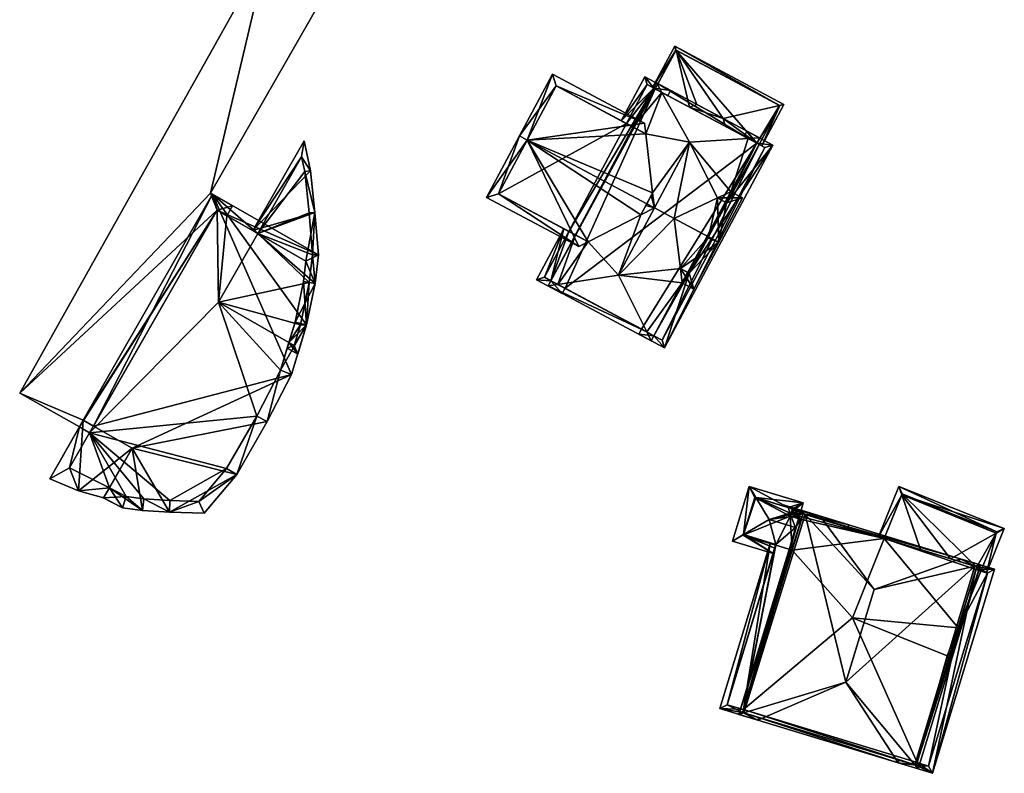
# Model space of a CAD drawing. Header units: inches. Extents: x 2523744 to 2528136, y 1148995 to 1152010.
# Tile 247 of 256: x 2527864 to 2527948, y 1151521 to 1151585. Entities that reach past the tile are written whole.
import ezdxf

# ---------------------------------------------------------------- set-up
doc = ezdxf.new("R2010")
doc.units = ezdxf.units.IN
doc.header["$MEASUREMENT"] = 0
doc.layers.add('Gebaeude Einzelhaus', color=10, linetype='Continuous')

msp = doc.modelspace()

# ---------------------------------------------------------------- meshes
at = {"layer": 'Gebaeude Einzelhaus'}
mesh = msp.add_polyface(dxfattribs=at)
corners = [(2527884.88, 1151591.135, 389.201), (2527879.988, 1151570.354, 389.201), (2527890.155, 1151588.116, 389.201), (2527863.655, 1151553.24, 389.201), (2527880.538, 1151568.888, 389.201), (2527881.875, 1151569.273, 389.201), (2527869.098, 1151550.91, 389.201), (2527868.768, 1151550.334, 389.201), (2527869.965, 1151550.414, 389.201), (2527881.384, 1151568.404, 389.201), (2527869.098, 1151550.91, 396.37), (2527866.233, 1151545.906, 397.557), (2527868.675, 1151544.859, 397.493), (2527873.275, 1151548.519, 396.37), (2527870.838, 1151544.26, 397.379), (2527879.988, 1151570.354, 371.664), (2527881.875, 1151569.273, 371.664), (2527890.155, 1151588.116, 371.664), (2527884.88, 1151591.135, 371.664), (2527863.655, 1151553.24, 371.664), (2527868.768, 1151550.334, 371.664), (2527881.384, 1151568.404, 371.664), (2527880.538, 1151568.888, 371.664), (2527869.637, 1151549.841, 371.664), (2527869.965, 1151550.414, 395.528), (2527869.098, 1151550.91, 395.424), (2527873.275, 1151548.519, 395.923), (2527866.233, 1151545.906, 371.664), (2527868.675, 1151544.859, 371.664), (2527870.838, 1151544.26, 371.664), (2527870.838, 1151544.26, 395.923), (2527871.327, 1151545.114, 395.923), (2527871.327, 1151545.114, 371.664), (2527867.914, 1151546.83, 371.664)]
mesh.append_faces([[corners[k] for k in face] for face in [(10, 12, 13), (13, 12, 14), (10, 11, 12), (5, 4, 9), (4, 6, 8), (4, 3, 6), (6, 3, 7), (5, 1, 4), (4, 1, 3), (3, 1, 0), (0, 1, 2)]], dxfattribs={"color": 13})
mesh.append_faces([[corners[k] for k in face] for face in [(28, 32, 29), (28, 33, 32), (33, 20, 23), (28, 27, 33), (33, 27, 20), (13, 31, 26), (31, 30, 32), (32, 30, 29), (13, 14, 31), (31, 14, 30), (28, 30, 12), (12, 30, 14), (28, 29, 30), (12, 27, 28), (12, 11, 27), (27, 7, 20), (7, 25, 6), (27, 11, 7), (7, 11, 25), (25, 11, 10), (25, 8, 6), (25, 24, 8), (24, 13, 26), (25, 10, 24), (24, 10, 13), (19, 22, 20), (20, 22, 23), (22, 16, 21), (17, 15, 18), (18, 15, 19), (19, 15, 22), (22, 15, 16), (16, 5, 21), (21, 5, 9), (19, 20, 3), (3, 20, 7), (3, 0, 19), (19, 0, 18), (0, 2, 18), (18, 2, 17), (2, 1, 17), (17, 1, 15), (1, 5, 15), (15, 5, 16)]], dxfattribs={"color": 41})
mesh = msp.add_polyface(dxfattribs=at)
corners = [(2527928.676, 1151577.865, 377.397), (2527927.153, 1151574.405, 377.305), (2527929.044, 1151577.951, 377.305), (2527926.932, 1151574.523, 377.386), (2527926.719, 1151574.637, 377.465), (2527923.851, 1151576.733, 378.609), (2527924.005, 1151576.085, 378.466), (2527921.583, 1151577.943, 378.609), (2527920.959, 1151577.709, 378.466), (2527919.704, 1151582.935, 377.305), (2527919.837, 1151582.581, 377.397), (2527917.812, 1151579.389, 377.305), (2527918.032, 1151579.271, 377.387), (2527928.706, 1151577.849, 377.386), (2527919.806, 1151582.598, 377.386), (2527928.706, 1151577.849, 371.459), (2527919.806, 1151582.598, 371.459), (2527918.032, 1151579.271, 371.459), (2527926.932, 1151574.523, 371.459), (2527926.719, 1151574.637, 371.459)]
mesh.append_faces([[corners[k] for k in face] for face in [(10, 14, 9), (9, 14, 11), (11, 14, 12), (3, 13, 1), (1, 13, 2), (2, 13, 0), (10, 9, 0), (0, 9, 2), (10, 8, 7), (10, 12, 8), (10, 11, 12), (10, 9, 11), (0, 10, 5), (5, 10, 7), (2, 9, 0), (0, 9, 10), (5, 8, 6), (5, 7, 8), (4, 5, 6), (3, 0, 4), (4, 0, 5), (3, 1, 0), (0, 1, 2)]], dxfattribs={"color": 13})
mesh.append_faces([[corners[k] for k in face] for face in [(19, 15, 18), (19, 16, 15), (19, 17, 16), (15, 13, 18), (18, 13, 3), (16, 17, 14), (14, 17, 12), (14, 10, 16), (0, 15, 10), (10, 15, 16), (0, 13, 15)]], dxfattribs={"color": 41})
mesh = msp.add_polyface(dxfattribs=at)
corners = [(2527917.308, 1151569.435, 387.793), (2527917.966, 1151569.084, 387.793), (2527917.814, 1151570.384, 387.262), (2527907.077, 1151574.894, 387.793), (2527917.224, 1151575.426, 385.201), (2527917.118, 1151576.332, 384.83), (2527909.238, 1151580.536, 384.83), (2527906.416, 1151575.246, 387.793), (2527903.605, 1151569.979, 384.83), (2527911.486, 1151565.774, 384.83), (2527912.3, 1151566.191, 385.202), (2527916.804, 1151568.491, 387.262), (2527909.546, 1151579.523, 385.2), (2527904.62, 1151570.288, 385.202), (2527917.228, 1151569.284, 387.708), (2527917.681, 1151570.135, 387.262), (2527916.129, 1151576.011, 384.316), (2527915.572, 1151576.308, 382.212), (2527909.546, 1151579.523, 371.459), (2527916.129, 1151576.011, 382.718), (2527915.572, 1151576.308, 371.459), (2527904.62, 1151570.288, 371.459), (2527911.203, 1151566.776, 384.316), (2527910.645, 1151567.073, 382.211), (2527911.203, 1151566.776, 382.718), (2527910.645, 1151567.073, 371.459)]
mesh.append_faces([[corners[k] for k in face] for face in [(0, 1, 14), (14, 1, 11), (7, 13, 8), (8, 13, 9), (9, 13, 10), (7, 3, 13), (4, 12, 5), (5, 12, 6), (6, 12, 7), (7, 12, 3), (1, 0, 2), (3, 11, 0), (0, 11, 1), (3, 10, 11), (3, 9, 10), (3, 8, 9), (3, 7, 8), (3, 6, 7), (3, 5, 6), (3, 4, 5), (0, 2, 3), (3, 2, 4), (0, 1, 2)]], dxfattribs={"color": 13})
mesh.append_faces([[corners[k] for k in face] for face in [(21, 20, 25), (21, 18, 20), (23, 21, 25), (23, 13, 21), (24, 22, 23), (23, 22, 13), (13, 22, 10), (3, 12, 13), (13, 12, 21), (21, 12, 18), (18, 17, 20), (17, 16, 19), (18, 12, 17), (17, 12, 16), (16, 12, 4), (11, 15, 14), (15, 0, 14), (15, 2, 0)]], dxfattribs={"color": 41})
mesh = msp.add_polyface(dxfattribs=at)
corners = [(2527925.999, 1151575.021, 384.871), (2527918.139, 1151579.78, 384.316), (2527918.591, 1151578.972, 384.871), (2527926.954, 1151575.078, 384.316), (2527920.973, 1151574.72, 387.793), (2527909.109, 1151562.851, 384.316), (2527908.873, 1151562.409, 384.316), (2527909.699, 1151562.536, 384.792), (2527912.3, 1151566.191, 385.202), (2527914.9, 1151563.338, 387.793), (2527911.203, 1151566.776, 384.316), (2527916.804, 1151568.491, 387.262), (2527917.966, 1151569.084, 387.793), (2527917.814, 1151570.384, 387.262), (2527917.681, 1151570.135, 387.262), (2527917.224, 1151575.426, 385.201), (2527917.904, 1151579.339, 384.316), (2527916.129, 1151576.011, 384.316), (2527917.686, 1151557.708, 384.316), (2527917.305, 1151558.478, 384.791), (2527919.656, 1151568.182, 386.489), (2527923.369, 1151569.937, 384.822), (2527924.495, 1151570.469, 384.316), (2527920.335, 1151562.674, 384.316), (2527920.185, 1151563.887, 384.795), (2527917.921, 1151558.149, 384.316), (2527920.806, 1151563.556, 384.316), (2527926.719, 1151574.637, 384.316), (2527924.024, 1151569.587, 384.316), (2527925.885, 1151575.648, 383.823), (2527925.65, 1151575.207, 383.823), (2527926.719, 1151574.637, 382.848), (2527924.143, 1151569.524, 382.741), (2527924.024, 1151569.587, 382.849), (2527928.095, 1151574.469, 381.809), (2527920.925, 1151563.493, 382.741), (2527917.921, 1151558.149, 382.85), (2527920.806, 1151563.556, 382.85), (2527918.829, 1151557.098, 381.808), (2527916.619, 1151558.278, 383.823), (2527916.854, 1151558.718, 383.823), (2527918.623, 1151557.774, 382.21), (2527927.419, 1151574.263, 382.21), (2527915.572, 1151576.308, 382.212), (2527916.129, 1151576.011, 382.718), (2527917.904, 1151579.339, 382.717), (2527919.353, 1151579.133, 383.823), (2527919.118, 1151578.692, 383.823), (2527917.141, 1151580.313, 381.809), (2527915.13, 1151576.543, 381.809), (2527909.109, 1151562.851, 382.718), (2527911.203, 1151566.776, 382.718), (2527910.645, 1151567.073, 382.211), (2527910.205, 1151567.308, 381.809), (2527907.875, 1151562.941, 381.809), (2527910.085, 1151561.763, 383.823), (2527910.32, 1151562.204, 383.823), (2527917.348, 1151579.636, 382.212), (2527908.551, 1151563.148, 382.21), (2527920.959, 1151577.709, 378.466), (2527924.005, 1151576.085, 378.466), (2527926.719, 1151574.637, 377.465), (2527918.032, 1151579.271, 377.387), (2527917.904, 1151579.339, 371.459), (2527918.032, 1151579.271, 371.459), (2527910.32, 1151562.205, 371.459), (2527909.109, 1151562.851, 371.459), (2527916.854, 1151558.718, 371.459), (2527917.921, 1151558.149, 371.459), (2527926.719, 1151574.637, 371.459), (2527918.623, 1151557.774, 371.459), (2527927.419, 1151574.263, 371.459), (2527926.932, 1151574.523, 377.386), (2527926.932, 1151574.523, 371.459), (2527917.348, 1151579.636, 371.459), (2527915.572, 1151576.308, 371.459), (2527908.551, 1151563.148, 371.459), (2527910.645, 1151567.073, 371.459)]
mesh.append_faces([[corners[k] for k in face] for face in [(58, 53, 52), (50, 54, 58), (58, 54, 53), (50, 55, 54), (50, 56, 55), (45, 46, 47), (45, 48, 46), (45, 57, 48), (48, 57, 49), (49, 57, 43), (50, 55, 56), (50, 54, 55), (50, 53, 54), (50, 52, 53), (50, 51, 52), (43, 45, 49), (49, 45, 48), (48, 45, 46), (46, 45, 47), (43, 44, 45), (36, 39, 40), (36, 38, 39), (34, 31, 29), (29, 31, 30), (38, 42, 34), (34, 42, 31), (36, 41, 38), (38, 41, 42), (38, 36, 39), (39, 36, 40), (34, 35, 38), (38, 35, 36), (36, 35, 37), (34, 32, 35), (29, 31, 34), (34, 31, 32), (32, 31, 33), (29, 30, 31), (27, 0, 3), (18, 19, 25), (7, 19, 6), (6, 19, 18), (5, 7, 6), (0, 2, 1), (3, 0, 1), (1, 2, 16), (21, 28, 22), (0, 27, 3), (0, 22, 27), (24, 23, 26), (23, 19, 25), (25, 19, 18), (20, 9, 24), (24, 9, 23), (23, 9, 19), (20, 12, 9), (0, 4, 22), (22, 4, 21), (21, 4, 20), (20, 4, 12), (6, 19, 7), (7, 19, 9), (6, 18, 19), (15, 2, 17), (17, 2, 16), (16, 2, 1), (13, 4, 15), (15, 4, 2), (11, 12, 14), (14, 12, 13), (13, 12, 4), (8, 9, 11), (11, 9, 12), (5, 7, 10), (10, 7, 8), (8, 7, 9), (5, 6, 7), (0, 2, 4), (3, 1, 0), (0, 1, 2)]], dxfattribs={"color": 13})
mesh.append_faces([[corners[k] for k in face] for face in [(77, 66, 76), (75, 63, 77), (77, 63, 66), (75, 74, 63), (58, 66, 50), (58, 76, 66), (76, 52, 77), (76, 58, 52), (74, 75, 57), (57, 75, 43), (45, 63, 57), (57, 63, 74), (68, 73, 70), (70, 73, 71), (68, 69, 73), (42, 61, 31), (42, 72, 61), (42, 71, 72), (72, 71, 73), (42, 41, 71), (71, 41, 70), (36, 68, 41), (41, 68, 70), (64, 66, 63), (64, 65, 66), (64, 69, 65), (65, 69, 67), (67, 69, 68), (22, 31, 27), (28, 33, 22), (22, 33, 31), (36, 23, 25), (36, 37, 23), (23, 37, 26), (19, 36, 25), (36, 67, 68), (36, 65, 67), (7, 50, 19), (19, 50, 36), (36, 50, 65), (65, 50, 66), (7, 5, 50), (5, 10, 50), (50, 10, 51), (45, 44, 16), (16, 44, 17), (45, 62, 63), (63, 62, 64), (45, 59, 62), (60, 31, 61), (59, 0, 60), (60, 0, 31), (31, 0, 27), (45, 2, 59), (59, 2, 0), (45, 16, 2)]], dxfattribs={"color": 41})
mesh = msp.add_polyface(dxfattribs=at)
corners = [(2527883.594, 1151567.139, 392.935), (2527888.541, 1151572.266, 392.935), (2527887.996, 1151574.83, 392.935), (2527888.921, 1151568.699, 392.935), (2527884.028, 1151566.89, 392.935), (2527888.144, 1151564.534, 392.935), (2527888.93, 1151562.628, 392.935), (2527887.941, 1151562.781, 392.935), (2527889.213, 1151565.074, 392.935), (2527888.195, 1151559.066, 392.935), (2527887.226, 1151559.316, 392.935), (2527886.698, 1151557.57, 392.935), (2527887.441, 1151556.569, 392.935), (2527886.55, 1151557.079, 392.935), (2527888.046, 1151572.191, 392.935), (2527887.78, 1151573.445, 392.935), (2527888.71, 1151565.081, 392.935), (2527888.424, 1151568.655, 392.935), (2527888.438, 1151562.711, 392.935), (2527887.144, 1151557.315, 392.935), (2527887.679, 1151559.071, 392.935), (2527888.438, 1151562.711, 371.664), (2527887.679, 1151559.071, 371.664), (2527888.71, 1151565.081, 371.664), (2527888.424, 1151568.655, 371.664), (2527888.046, 1151572.191, 371.664), (2527887.78, 1151573.445, 371.664), (2527884.028, 1151566.89, 371.664), (2527886.698, 1151557.57, 371.664), (2527887.144, 1151557.315, 371.664), (2527880.669, 1151561.021, 371.664)]
mesh.append_faces([[corners[k] for k in face] for face in [(2, 15, 0), (0, 15, 4), (19, 13, 11), (19, 12, 13), (18, 9, 20), (20, 9, 19), (19, 9, 12), (16, 6, 18), (18, 6, 9), (16, 8, 6), (14, 3, 17), (17, 3, 16), (16, 3, 8), (2, 1, 15), (15, 1, 14), (14, 1, 3), (9, 11, 12), (12, 11, 13), (9, 10, 11), (6, 7, 9), (9, 7, 10), (3, 5, 8), (8, 5, 6), (6, 5, 7), (3, 4, 5), (3, 0, 4), (3, 1, 0), (0, 1, 2)]], dxfattribs={"color": 13})
mesh.append_faces([[corners[k] for k in face] for face in [(21, 27, 23), (23, 27, 24), (24, 27, 25), (25, 27, 26), (22, 30, 21), (21, 30, 27), (22, 28, 30), (22, 29, 28), (20, 19, 22), (22, 19, 29), (29, 19, 28), (28, 19, 11), (4, 15, 27), (27, 15, 26), (15, 14, 26), (26, 14, 25), (14, 17, 25), (25, 17, 24), (17, 16, 24), (24, 16, 23), (16, 18, 23), (23, 18, 21), (18, 20, 21), (21, 20, 22)]], dxfattribs={"color": 41})
mesh = msp.add_polyface(dxfattribs=at)
corners = [(2527880.166, 1151570.251, 395.424), (2527888.93, 1151562.628, 396.605), (2527889.213, 1151565.074, 396.505), (2527888.195, 1151559.066, 396.723), (2527869.965, 1151550.414, 395.528), (2527869.098, 1151550.91, 395.424), (2527886.914, 1151554.828, 396.827), (2527873.275, 1151548.519, 395.923), (2527874.159, 1151543.183, 396.278), (2527871.327, 1151545.114, 395.923), (2527876.468, 1151543.038, 396.493), (2527882.224, 1151546.265, 396.845), (2527884.816, 1151550.795, 396.845), (2527872.456, 1151543.425, 396.112), (2527870.838, 1151544.26, 395.923), (2527870.744, 1151544.286, 395.913), (2527879.451, 1151542.954, 396.765), (2527888.144, 1151564.534, 396.436), (2527880.538, 1151568.888, 395.528), (2527887.226, 1151559.316, 396.623), (2527887.941, 1151562.781, 396.508), (2527885.984, 1151555.206, 396.723), (2527883.934, 1151551.266, 396.741), (2527878.996, 1151543.968, 396.672), (2527881.348, 1151546.769, 396.74), (2527874.265, 1151544.178, 396.236), (2527876.513, 1151544.038, 396.446), (2527872.76, 1151544.393, 396.089), (2527883.934, 1151551.266, 371.664), (2527881.348, 1151546.769, 371.664), (2527885.984, 1151555.206, 371.664), (2527886.698, 1151557.57, 392.935), (2527886.698, 1151557.57, 371.664), (2527887.226, 1151559.316, 392.935), (2527887.941, 1151562.781, 392.935), (2527888.144, 1151564.534, 392.935), (2527881.384, 1151568.404, 389.201), (2527880.538, 1151568.888, 389.201), (2527884.028, 1151566.89, 392.935), (2527884.028, 1151566.89, 371.664), (2527881.384, 1151568.404, 371.664), (2527869.965, 1151550.414, 389.201), (2527872.76, 1151544.393, 371.664), (2527871.327, 1151545.114, 371.664), (2527874.265, 1151544.178, 371.664), (2527876.513, 1151544.038, 371.664), (2527878.996, 1151543.968, 371.664), (2527880.669, 1151561.021, 371.664), (2527869.637, 1151549.841, 371.664), (2527867.914, 1151546.83, 371.664), (2527880.538, 1151568.888, 371.664)]
mesh.append_faces([[corners[k] for k in face] for face in [(0, 18, 5), (5, 18, 4), (27, 14, 9), (27, 13, 14), (14, 13, 15), (25, 8, 27), (27, 8, 13), (23, 10, 26), (26, 10, 25), (25, 10, 8), (23, 16, 10), (22, 11, 24), (24, 11, 23), (23, 11, 16), (21, 12, 22), (22, 12, 11), (21, 6, 12), (19, 3, 21), (21, 3, 6), (17, 1, 20), (20, 1, 19), (19, 1, 3), (0, 2, 18), (18, 2, 17), (17, 2, 1), (11, 10, 16), (13, 14, 15), (8, 9, 13), (13, 9, 14), (6, 7, 12), (12, 7, 11), (11, 7, 10), (10, 7, 8), (8, 7, 9), (6, 4, 7), (3, 0, 6), (6, 0, 4), (4, 0, 5), (3, 1, 0), (0, 1, 2)]], dxfattribs={"color": 13})
mesh.append_faces([[corners[k] for k in face] for face in [(47, 40, 39), (47, 50, 40), (47, 48, 50), (48, 43, 49), (48, 42, 43), (48, 44, 42), (48, 45, 44), (48, 29, 45), (45, 29, 46), (47, 28, 48), (48, 28, 29), (32, 30, 47), (47, 30, 28), (24, 23, 29), (29, 23, 46), (23, 26, 46), (46, 26, 45), (26, 25, 45), (45, 25, 44), (25, 27, 44), (44, 27, 42), (42, 9, 43), (42, 27, 9), (4, 18, 41), (41, 18, 37), (38, 17, 35), (38, 18, 17), (40, 36, 39), (39, 36, 38), (38, 36, 18), (18, 36, 37), (34, 17, 20), (34, 35, 17), (20, 33, 34), (20, 19, 33), (19, 31, 33), (31, 30, 32), (19, 21, 31), (31, 21, 30), (21, 28, 30), (21, 22, 28), (22, 24, 28), (28, 24, 29)]], dxfattribs={"color": 41})
mesh = msp.add_polyface(dxfattribs=at)
corners = [(2527923.369, 1151569.937, 384.822), (2527923.474, 1151566.146, 386.489), (2527925.495, 1151569.935, 384.316), (2527922.592, 1151566.616, 386.489), (2527924.495, 1151570.469, 384.316), (2527919.656, 1151568.182, 386.489), (2527920.185, 1151563.887, 384.795), (2527921.336, 1151562.14, 384.316), (2527920.335, 1151562.674, 384.316), (2527924.143, 1151569.524, 384.822), (2527920.925, 1151563.493, 384.795), (2527922.531, 1151566.501, 386.427), (2527920.925, 1151563.493, 382.741), (2527924.143, 1151569.524, 382.741), (2527924.024, 1151569.587, 384.316), (2527924.024, 1151569.587, 382.849), (2527920.806, 1151563.556, 384.316), (2527920.806, 1151563.556, 382.85)]
mesh.append_faces([[corners[k] for k in face] for face in [(11, 3, 1), (10, 8, 6), (10, 7, 8), (10, 1, 7), (10, 11, 1), (1, 9, 2), (2, 9, 4), (4, 9, 0), (1, 3, 9), (3, 6, 1), (1, 6, 7), (7, 6, 8), (3, 5, 6), (3, 0, 5), (0, 2, 4), (3, 1, 0), (0, 1, 2)]], dxfattribs={"color": 13})
mesh.append_faces([[corners[k] for k in face] for face in [(10, 16, 12), (12, 16, 17), (10, 6, 16), (14, 13, 15), (0, 9, 14), (14, 9, 13), (9, 11, 13), (13, 11, 12), (12, 11, 10), (3, 11, 9)]], dxfattribs={"color": 41})
mesh = msp.add_polyface(dxfattribs=at)
corners = [(2527928.363, 1151540.27, 386.281), (2527927.771, 1151542.41, 387.36), (2527925.59, 1151541.127, 386.288), (2527930.027, 1151541.723, 387.36), (2527928.129, 1151539.501, 385.819), (2527924.635, 1151540.565, 385.819), (2527928.272, 1151539.97, 386.101), (2527928.348, 1151540.219, 386.25), (2527929.573, 1151542.968, 386.623), (2527930.516, 1151543.203, 386.276), (2527930.706, 1151543.831, 385.819), (2527929.655, 1151542.943, 386.623), (2527929.893, 1151542.87, 386.624), (2527930.684, 1151542.891, 386.45), (2527934.598, 1151541.96, 386.276), (2527926.64, 1151544.286, 386.341), (2527926.061, 1151545.246, 385.819), (2527929.68, 1151542.673, 386.798), (2527929.621, 1151542.834, 386.703), (2527930.611, 1151542.651, 386.624), (2527934.525, 1151541.721, 386.45), (2527925.571, 1151541.064, 386.25), (2527928.316, 1151540.229, 386.25), (2527929.774, 1151543.328, 386.343), (2527929.399, 1151543.443, 386.343), (2527929.581, 1151542.703, 386.798), (2527926.56, 1151544.31, 386.288), (2527929.581, 1151542.703, 386.702), (2527929.655, 1151542.943, 371.326), (2527929.774, 1151543.328, 371.326), (2527926.56, 1151544.31, 371.326), (2527925.571, 1151541.064, 371.326), (2527928.348, 1151540.219, 371.326), (2527929.581, 1151542.703, 371.326), (2527929.741, 1151539.795, 371.326), (2527930.538, 1151542.412, 371.326)]
mesh.append_faces([[corners[k] for k in face] for face in [(5, 2, 21), (16, 15, 26), (16, 2, 5), (16, 26, 2), (17, 25, 18), (16, 24, 15), (23, 12, 11), (12, 13, 19), (13, 14, 20), (23, 9, 12), (12, 9, 13), (13, 9, 14), (16, 10, 24), (24, 10, 23), (23, 10, 9), (6, 22, 7), (4, 21, 6), (6, 21, 22), (4, 5, 21), (15, 2, 1), (15, 16, 2), (2, 16, 5), (14, 13, 20), (13, 12, 19), (8, 1, 18), (18, 1, 17), (17, 1, 3), (8, 15, 1), (8, 10, 15), (15, 10, 16), (14, 9, 13), (13, 9, 12), (12, 9, 11), (11, 9, 8), (8, 9, 10), (0, 2, 7), (7, 2, 6), (6, 2, 4), (4, 2, 5), (3, 1, 0), (0, 1, 2)]], dxfattribs={"color": 13})
mesh.append_faces([[corners[k] for k in face] for face in [(32, 33, 34), (34, 33, 35), (33, 30, 28), (28, 30, 29), (32, 31, 33), (33, 31, 30), (22, 32, 7), (22, 31, 32), (22, 21, 31), (21, 30, 31), (21, 2, 30), (2, 26, 30), (26, 29, 30), (26, 15, 29), (24, 29, 15), (24, 23, 29), (29, 23, 28), (28, 23, 11), (27, 18, 25), (25, 17, 27)]], dxfattribs={"color": 41})
mesh = msp.add_polyface(dxfattribs=at)
corners = [(2527939.13, 1151544.526, 386.41), (2527940.72, 1151539.834, 388.243), (2527943.286, 1151539.052, 388.131), (2527947.209, 1151541.246, 386.428), (2527947.904, 1151541.635, 386.126), (2527938.884, 1151545.253, 386.126), (2527946.384, 1151537.846, 386.126), (2527945.55, 1151538.363, 386.709), (2527945.904, 1151537.993, 386.428), (2527945.477, 1151538.123, 386.696), (2527937.147, 1151540.922, 386.126), (2527937.627, 1151540.776, 386.41), (2527947.254, 1151541.358, 386.369), (2527939.161, 1151544.603, 386.37), (2527939.161, 1151544.603, 371.326), (2527947.254, 1151541.358, 371.326), (2527937.627, 1151540.776, 371.326), (2527945.904, 1151537.993, 371.326), (2527943.962, 1151533.151, 371.326), (2527934.909, 1151533.999, 371.326), (2527943.001, 1151530.754, 371.326)]
mesh.append_faces([[corners[k] for k in face] for face in [(0, 5, 13), (5, 0, 10), (10, 0, 11), (4, 3, 12), (3, 6, 8), (3, 4, 6), (4, 12, 5), (5, 12, 13), (0, 11, 1), (5, 10, 0), (0, 10, 11), (8, 7, 9), (7, 3, 2), (8, 6, 7), (7, 6, 3), (3, 6, 4), (0, 4, 5), (0, 3, 4), (0, 2, 3), (0, 1, 2)]], dxfattribs={"color": 13})
mesh.append_faces([[corners[k] for k in face] for face in [(17, 14, 15), (18, 16, 17), (17, 16, 14), (20, 19, 18), (18, 19, 16), (15, 12, 17), (17, 12, 8), (8, 12, 3), (13, 11, 0), (14, 16, 13), (13, 16, 11), (13, 12, 14), (14, 12, 15)]], dxfattribs={"color": 41})
mesh = msp.add_polyface(dxfattribs=at)
corners = [(2527925.583, 1151526.141, 387.627), (2527927.869, 1151540.365, 385.819), (2527923.564, 1151526.233, 385.819), (2527928.316, 1151540.229, 386.25), (2527925.51, 1151525.901, 387.627), (2527926.819, 1151525.241, 388.96), (2527926.892, 1151525.48, 388.96), (2527930.027, 1151541.723, 387.36), (2527930.611, 1151542.651, 387.626), (2527928.363, 1151540.27, 386.281), (2527929.68, 1151542.673, 386.798), (2527930.684, 1151542.891, 387.626), (2527932.139, 1151542.709, 388.96), (2527932.066, 1151542.47, 388.96), (2527929.399, 1151543.443, 386.343), (2527929.573, 1151542.968, 386.623), (2527929.621, 1151542.834, 386.703), (2527928.885, 1151543.7, 385.819), (2527928.857, 1151543.608, 385.819), (2527929.581, 1151542.703, 386.702), (2527924.189, 1151526.565, 386.282), (2527929.655, 1151542.943, 386.623), (2527930.611, 1151542.651, 371.326), (2527929.655, 1151542.943, 371.326), (2527930.611, 1151542.651, 386.624), (2527928.348, 1151540.219, 386.25), (2527924.189, 1151526.565, 371.326), (2527928.348, 1151540.219, 371.326), (2527925.583, 1151526.141, 371.326), (2527929.741, 1151539.795, 371.326), (2527930.538, 1151542.412, 371.326), (2527929.581, 1151542.703, 371.326)]
mesh.append_faces([[corners[k] for k in face] for face in [(20, 3, 9), (20, 1, 3), (20, 2, 1), (20, 4, 2), (2, 4, 5), (5, 4, 6), (20, 0, 4), (17, 14, 18), (14, 11, 15), (15, 11, 8), (17, 12, 14), (14, 12, 11), (11, 12, 13), (10, 16, 19), (14, 17, 18), (14, 12, 17), (10, 11, 16), (16, 11, 15), (15, 11, 14), (14, 11, 12), (12, 11, 13), (7, 8, 10), (10, 8, 11), (3, 0, 9), (9, 0, 7), (7, 0, 8), (4, 5, 6), (0, 2, 4), (4, 2, 5), (3, 1, 0), (0, 1, 2)]], dxfattribs={"color": 13})
mesh.append_faces([[corners[k] for k in face] for face in [(30, 23, 22), (30, 31, 23), (26, 27, 28), (28, 27, 29), (26, 28, 20), (20, 28, 0), (26, 25, 27), (26, 20, 25), (25, 20, 9), (24, 21, 8), (8, 21, 15), (24, 22, 21), (21, 22, 23)]], dxfattribs={"color": 41})
mesh = msp.add_polyface(dxfattribs=at)
corners = [(2527926.819, 1151525.241, 388.96), (2527934.35, 1151528.504, 394.767), (2527925.628, 1151525.865, 389.233), (2527938.808, 1151521.589, 388.96), (2527940.249, 1151521.412, 389.234), (2527925.198, 1151525.735, 388.96), (2527940.541, 1151521.061, 388.96), (2527930.852, 1151542.84, 389.271), (2527936.761, 1151536.42, 394.767), (2527930.518, 1151543.203, 388.96), (2527945.375, 1151538.416, 389.27), (2527945.861, 1151538.529, 388.96), (2527944.128, 1151539.056, 388.96), (2527932.139, 1151542.709, 388.96), (2527930.684, 1151542.891, 389.142), (2527925.51, 1151525.901, 389.143), (2527940.375, 1151521.374, 389.139), (2527945.55, 1151538.363, 389.139), (2527930.684, 1151542.891, 387.626), (2527940.72, 1151539.834, 388.243), (2527937.627, 1151540.776, 386.41), (2527945.55, 1151538.363, 387.969), (2527943.286, 1151539.052, 388.131), (2527945.55, 1151538.363, 386.709), (2527930.684, 1151542.891, 371.326), (2527937.627, 1151540.776, 371.326), (2527930.684, 1151542.891, 386.45), (2527930.611, 1151542.651, 371.326), (2527930.611, 1151542.651, 386.624), (2527930.611, 1151542.651, 387.626), (2527925.583, 1151526.141, 387.627), (2527925.51, 1151525.901, 387.627), (2527925.583, 1151526.141, 371.326), (2527925.51, 1151525.901, 371.326), (2527940.375, 1151521.374, 371.326), (2527940.375, 1151521.374, 387.97), (2527945.477, 1151538.123, 387.97), (2527945.477, 1151538.123, 386.696), (2527940.448, 1151521.612, 387.969), (2527940.448, 1151521.612, 371.326), (2527934.909, 1151533.999, 371.326), (2527929.741, 1151539.795, 371.326), (2527930.538, 1151542.412, 371.326), (2527943.001, 1151530.754, 371.326), (2527943.962, 1151533.151, 371.326)]
mesh.append_faces([[corners[k] for k in face] for face in [(7, 14, 9), (17, 10, 11), (12, 7, 13), (13, 7, 9), (11, 10, 12), (12, 10, 7), (6, 4, 16), (6, 16, 11), (11, 16, 17), (2, 5, 15), (14, 15, 5), (9, 14, 5), (2, 0, 5), (4, 3, 2), (2, 3, 0), (4, 6, 3), (8, 13, 7), (7, 13, 9), (10, 12, 8), (8, 12, 13), (10, 11, 12), (10, 4, 11), (11, 4, 6), (8, 1, 10), (10, 1, 4), (2, 9, 5), (2, 7, 9), (2, 1, 7), (7, 1, 8), (4, 3, 6), (0, 2, 5), (4, 1, 3), (3, 1, 0), (0, 1, 2)]], dxfattribs={"color": 13})
mesh.append_faces([[corners[k] for k in face] for face in [(39, 43, 44), (39, 40, 43), (25, 27, 24), (25, 42, 27), (40, 41, 25), (25, 41, 42), (39, 32, 40), (40, 32, 41), (39, 34, 32), (32, 34, 33), (38, 34, 39), (38, 35, 34), (36, 16, 38), (38, 16, 35), (36, 17, 16), (36, 21, 17), (37, 23, 36), (36, 23, 21), (4, 35, 16), (4, 34, 35), (2, 31, 4), (4, 31, 34), (34, 31, 33), (2, 15, 31), (31, 32, 33), (31, 30, 32), (30, 14, 29), (29, 14, 18), (31, 15, 30), (30, 15, 14), (28, 29, 18), (28, 18, 26), (24, 27, 26), (26, 27, 28), (18, 20, 26), (26, 20, 24), (24, 20, 25), (22, 21, 23), (19, 10, 22), (22, 10, 21), (21, 10, 17), (18, 7, 20), (20, 7, 19), (19, 7, 10), (18, 14, 7)]], dxfattribs={"color": 41})
mesh = msp.add_polyface(dxfattribs=at)
corners = [(2527940.375, 1151521.374, 387.97), (2527938.808, 1151521.589, 388.96), (2527941.759, 1151520.69, 387.004), (2527938.881, 1151521.829, 388.96), (2527945.477, 1151538.123, 387.97), (2527947.079, 1151538.158, 387.004), (2527940.448, 1151521.612, 387.969), (2527940.388, 1151521.416, 387.97), (2527945.55, 1151538.363, 387.969), (2527944.128, 1151539.056, 388.96), (2527944.055, 1151538.818, 388.96), (2527946.455, 1151537.825, 387.321), (2527941.426, 1151521.315, 387.321), (2527945.904, 1151537.993, 386.428), (2527946.455, 1151537.825, 371.326), (2527945.477, 1151538.123, 386.696), (2527945.904, 1151537.993, 371.326), (2527940.448, 1151521.612, 371.326), (2527941.426, 1151521.315, 371.326), (2527943.962, 1151533.151, 371.326)]
mesh.append_faces([[corners[k] for k in face] for face in [(12, 7, 6), (12, 0, 7), (0, 1, 3), (12, 2, 0), (0, 2, 1), (5, 8, 9), (9, 8, 10), (12, 11, 2), (2, 11, 5), (5, 11, 8), (8, 11, 4), (8, 9, 10), (4, 5, 8), (8, 5, 9), (0, 2, 7), (7, 2, 6), (6, 2, 4), (4, 2, 5), (3, 1, 0), (0, 1, 2)]], dxfattribs={"color": 13})
mesh.append_faces([[corners[k] for k in face] for face in [(17, 19, 18), (18, 19, 14), (14, 19, 16), (11, 12, 14), (14, 12, 18), (18, 12, 17), (17, 12, 6), (13, 14, 16), (4, 11, 15), (15, 11, 13), (13, 11, 14)]], dxfattribs={"color": 41})

doc.saveas('drawing.dxf')
